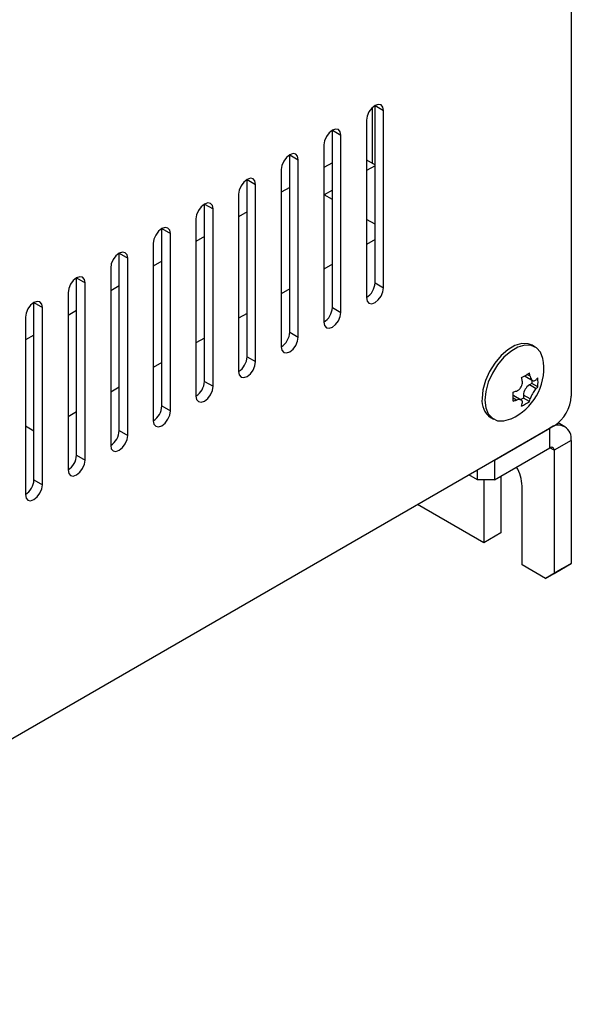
# Model space of a CAD drawing. Header units: millimetres. Extents: x 11 to 190, y 5 to 296.
# Tile 40 of 71: x 167 to 190, y 173 to 214. Entities that reach past the tile are written whole.
import ezdxf

# ---------------------------------------------------------------- set-up
doc = ezdxf.new("R2010")
doc.units = ezdxf.units.MM

msp = doc.modelspace()

# ---------------------------------------------------------------- linework, layer by layer
for p, q in [((190.1964, 282.3206), (190.1964, 198.2169)), ((181.9586, 207.8721), (181.9586, 210.1816)), ((182.0647, 210.2616), (182.4182, 210.0575)), ((182.0647, 202.9127), (182.0647, 210.2616)), ((182.4182, 202.7086), (182.4182, 210.0575)), ((181.7111, 209.6493), (181.7111, 202.3004)), ((180.2969, 209.2411), (180.6505, 209.037)), ((180.2969, 201.8922), (180.2969, 209.2411)), ((180.6505, 201.6881), (180.6505, 209.037)), ((179.9433, 208.6288), (179.9433, 201.2799)), ((178.5291, 208.2206), (178.8827, 208.0165)), ((178.5291, 200.8717), (178.5291, 208.2206)), ((178.8827, 200.6676), (178.8827, 208.0165)), ((180.2969, 207.8925), (179.9433, 207.6884)), ((181.7111, 208.015), (182.0647, 207.8109)), ((182.0647, 207.77), (181.7111, 207.5659)), ((178.1756, 207.6083), (178.1756, 200.2594)), ((176.7614, 207.2001), (177.1149, 206.996)), ((176.7614, 199.8512), (176.7614, 207.2001)), ((177.1149, 199.6471), (177.1149, 206.996)), ((176.4078, 206.5878), (176.4078, 199.2389)), ((178.5291, 206.872), (178.1756, 206.6679)), ((180.2969, 206.7495), (179.961, 206.5556)), ((180.2969, 206.3617), (179.961, 206.5556)), ((174.9936, 206.1795), (175.3472, 205.9754)), ((174.9936, 198.8307), (174.9936, 206.1795)), ((175.3472, 198.6266), (175.3472, 205.9754)), ((176.7614, 205.8515), (176.4078, 205.6474)), ((174.64, 205.5672), (174.64, 198.2184)), ((182.0647, 205.3412), (181.7111, 205.5453)), ((173.2258, 205.159), (173.5794, 204.9549)), ((173.2258, 197.8102), (173.2258, 205.159)), ((173.5794, 197.6061), (173.5794, 204.9549)), ((172.8723, 204.5467), (172.8723, 197.1979)), ((174.9936, 204.831), (174.64, 204.6269)), ((182.0647, 204.7085), (181.7111, 204.5044)), ((171.4581, 204.1385), (171.8116, 203.9344)), ((171.4581, 196.7897), (171.4581, 204.1385)), ((171.8116, 196.5856), (171.8116, 203.9344)), ((173.2258, 203.8105), (172.8723, 203.6064)), ((180.2969, 203.688), (179.9433, 203.4839)), ((171.1045, 203.5262), (171.1045, 196.1774)), ((169.6903, 203.118), (170.0439, 202.9139)), ((169.6903, 195.7692), (169.6903, 203.118)), ((170.0439, 195.565), (170.0439, 202.9139)), ((182.0647, 202.9127), (182.4182, 202.7086)), ((169.3367, 202.5057), (169.3367, 195.1568)), ((171.4581, 202.7899), (171.1045, 202.5858)), ((178.5291, 202.6675), (178.1756, 202.4634)), ((167.9225, 202.0975), (168.2761, 201.8934)), ((167.9225, 194.7486), (167.9225, 202.0975)), ((168.2761, 194.5445), (168.2761, 201.8934)), ((169.6903, 201.7694), (169.3367, 201.5653)), ((176.7614, 201.647), (176.4078, 201.4429)), ((180.2969, 201.8922), (180.6505, 201.6881)), ((167.569, 201.4852), (167.569, 194.1363)), ((178.5291, 200.8717), (178.8827, 200.6676)), ((167.9225, 200.7489), (167.569, 200.5448)), ((174.9936, 200.6265), (174.64, 200.4224)), ((188.7051, 200.2536), (188.584, 200.3235)), ((173.2258, 199.606), (172.8723, 199.4019)), ((176.7614, 199.8512), (177.1149, 199.6471)), ((174.9936, 198.8307), (175.3472, 198.6266)), ((188.2688, 199.0582), (188.2915, 199.0411)), ((188.2915, 199.0411), (188.5922, 198.8675)), ((188.4958, 199.0398), (188.3659, 199.1149)), ((188.5701, 198.8803), (188.5701, 198.7438)), ((171.4581, 198.5854), (171.1045, 198.3813)), ((188.5701, 198.7438), (188.464, 198.6826)), ((188.7398, 198.5233), (188.464, 198.6826)), ((188.8144, 198.6027), (188.5701, 198.7438)), ((187.9266, 198.0539), (187.7967, 198.1289)), ((187.8233, 198.2302), (187.7972, 198.2413)), ((188.124, 198.0566), (187.8233, 198.2302)), ((188.22, 198.1376), (188.1103, 198.0742)), ((188.22, 198.26), (188.22, 198.1376)), ((188.4958, 198.1008), (188.22, 198.26)), ((188.4644, 197.9965), (188.22, 198.1376)), ((169.6903, 197.5649), (169.3367, 197.3608)), ((173.2258, 197.8102), (173.5794, 197.6061)), ((186.8591, 197.3356), (186.9802, 197.2657)), ((189.4893, 196.9922), (147.9468, 173.0102)), ((167.9225, 196.7689), (167.569, 196.973)), ((171.4581, 196.7897), (171.8116, 196.5856)), ((187.0144, 195.5635), (189.3125, 196.8901)), ((189.3125, 196.0736), (189.3125, 196.8901)), ((189.9375, 196.952), (189.6581, 197.1133)), ((190.1964, 196.3797), (189.4893, 195.9715)), ((190.1964, 196.3797), (190.1964, 191.2763)), ((187.0144, 194.7469), (189.3125, 196.0736)), ((189.4893, 195.9715), (189.3125, 196.0736)), ((189.4893, 195.9715), (189.4893, 190.8681)), ((169.6903, 195.7692), (170.0439, 195.565)), ((187.0144, 195.5635), (187.0144, 194.7469)), ((186.3073, 194.7469), (186.3073, 195.1553)), ((167.9225, 194.7486), (168.2761, 194.5445)), ((186.3073, 194.7469), (185.9536, 194.9511)), ((187.0144, 194.7469), (186.3073, 194.7469)), ((186.5725, 194.7469), (186.5725, 192.1437)), ((187.2796, 194.9), (187.2796, 192.5519)), ((188.1635, 191.2252), (188.1635, 194.4914)), ((186.5725, 192.1437), (183.8315, 193.726)), ((187.2796, 192.5519), (186.5725, 192.1437)), ((189.1357, 190.6639), (188.1635, 191.2252)), ((189.8428, 191.0722), (189.1357, 190.6639)), ((189.4893, 190.8681), (190.1964, 191.2763)), ((190.1964, 191.2763), (189.8428, 191.0722)), ((189.1357, 190.6639), (189.4893, 190.8681))]:
    msp.add_line(p, q)
at = {"flags": 128}
for points in [[(182.4182, 210.0575), (182.3913, 210.1982), (182.3147, 210.2864), (182.2, 210.3087), (182.0647, 210.2617), (181.9294, 210.1525), (181.8147, 209.9978), (181.738, 209.8211), (181.7111, 209.6493)], [(180.6505, 209.037), (180.6235, 209.1777), (180.5469, 209.2659), (180.4322, 209.2882), (180.2969, 209.2411), (180.1616, 209.132), (180.0469, 208.9772), (179.9703, 208.8005), (179.9433, 208.6288)], [(178.8827, 208.0165), (178.8558, 208.1572), (178.7791, 208.2454), (178.6644, 208.2677), (178.5291, 208.2206), (178.3938, 208.1115), (178.2791, 207.9567), (178.2025, 207.78), (178.1756, 207.6083)], [(177.1149, 206.996), (177.088, 207.1367), (177.0114, 207.2249), (176.8967, 207.2472), (176.7614, 207.2001), (176.6261, 207.0909), (176.5114, 206.9362), (176.4347, 206.7595), (176.4078, 206.5878)], [(175.3472, 205.9754), (175.3202, 206.1161), (175.2436, 206.2044), (175.1289, 206.2266), (174.9936, 206.1796), (174.8583, 206.0704), (174.7436, 205.9157), (174.667, 205.739), (174.64, 205.5672)], [(173.5794, 204.9549), (173.5525, 205.0956), (173.4758, 205.1838), (173.3611, 205.2061), (173.2258, 205.1591), (173.0905, 205.0499), (172.9758, 204.8952), (172.8992, 204.7185), (172.8723, 204.5467)], [(171.8116, 203.9344), (171.7847, 204.0751), (171.7081, 204.1633), (171.5934, 204.1856), (171.4581, 204.1386), (171.3228, 204.0294), (171.2081, 203.8747), (171.1314, 203.698), (171.1045, 203.5262)], [(170.0439, 202.9139), (170.0169, 203.0546), (169.9403, 203.1428), (169.8256, 203.1651), (169.6903, 203.1181), (169.555, 203.0089), (169.4403, 202.8542), (169.3637, 202.6775), (169.3367, 202.5057)], [(181.7111, 202.3004), (181.738, 202.1597), (181.8147, 202.0715), (181.9294, 202.0492), (182.0647, 202.0962), (182.2, 202.2054), (182.3147, 202.3602), (182.3913, 202.5368), (182.4182, 202.7086)], [(168.2761, 201.8934), (168.2492, 202.0341), (168.1725, 202.1223), (168.0578, 202.1446), (167.9225, 202.0976), (167.7872, 201.9884), (167.6725, 201.8337), (167.5959, 201.657), (167.569, 201.4852)], [(179.9433, 201.2799), (179.9703, 201.1392), (180.0469, 201.051), (180.1616, 201.0287), (180.2969, 201.0757), (180.4322, 201.1849), (180.5469, 201.3396), (180.6235, 201.5163), (180.6505, 201.6881)], [(178.1756, 200.2594), (178.2025, 200.1187), (178.2791, 200.0305), (178.3938, 200.0082), (178.5291, 200.0552), (178.6644, 200.1644), (178.7791, 200.3191), (178.8558, 200.4958), (178.8827, 200.6676)], [(188.584, 200.3235), (188.4144, 200.3888), (188.1541, 200.3963), (187.8685, 200.3127), (187.5745, 200.1429), (187.289, 199.8969), (187.0286, 199.5888), (186.8085, 199.2365), (186.6415, 198.8606), (186.5372, 198.4829), (186.5018, 198.1254)], [(189.0548, 199.6169), (189.027, 199.7804), (188.9227, 200.0377), (188.7557, 200.2207), (188.5356, 200.3188), (188.2752, 200.3263), (187.9897, 200.2428), (187.6956, 200.073), (187.4101, 199.8269), (187.1498, 199.5188), (186.9297, 199.1666), (186.7626, 198.7907), (186.6583, 198.413), (186.6229, 198.0555)], [(176.4078, 199.2389), (176.4347, 199.0982), (176.5114, 199.01), (176.6261, 198.9877), (176.7614, 199.0347), (176.8967, 199.1439), (177.0114, 199.2986), (177.088, 199.4753), (177.1149, 199.6471)], [(174.64, 198.2184), (174.667, 198.0777), (174.7436, 197.9895), (174.8583, 197.9672), (174.9936, 198.0142), (175.1289, 198.1234), (175.2436, 198.2781), (175.3202, 198.4548), (175.3472, 198.6266)], [(186.6229, 198.0555), (186.6583, 197.7389), (186.7626, 197.4816), (186.9297, 197.2985), (187.1498, 197.2004), (187.4101, 197.1929), (187.6956, 197.2765), (187.7064, 197.2813)], [(172.8723, 197.1979), (172.8992, 197.0572), (172.9758, 196.969), (173.0905, 196.9467), (173.2258, 196.9937), (173.3611, 197.1029), (173.4758, 197.2576), (173.5525, 197.4343), (173.5794, 197.6061)], [(171.1045, 196.1774), (171.1314, 196.0367), (171.2081, 195.9484), (171.3228, 195.9262), (171.4581, 195.9732), (171.5934, 196.0824), (171.7081, 196.2371), (171.7847, 196.4138), (171.8116, 196.5856)], [(169.3367, 195.1568), (169.3637, 195.0161), (169.4403, 194.9279), (169.555, 194.9056), (169.6903, 194.9527), (169.8256, 195.0619), (169.9403, 195.2166), (170.0169, 195.3933), (170.0439, 195.565)], [(167.569, 194.1363), (167.5959, 193.9956), (167.6725, 193.9074), (167.7872, 193.8851), (167.9225, 193.9322), (168.0578, 194.0414), (168.1725, 194.1961), (168.2492, 194.3728), (168.2761, 194.5445)]]:
    msp.add_lwpolyline(points, dxfattribs=at)
for centre, radius, start, end in [((181.2971, 202.9477), 0.7684, 302.60548, 357.39452), ((179.5293, 201.9271), 0.7684, 302.60548, 357.39452), ((177.7615, 200.9066), 0.7684, 302.60548, 357.39452), ((175.9938, 199.8861), 0.7684, 302.60548, 357.39452), ((186.7669, 199.3806), 2.3, 294.10981, 5.89557), ((187.2786, 200.859), 2.0551, 294.7545, 305.24013), ((185.459, 198.4347), 3.0965, 11.2688, 13.93542), ((174.226, 198.8656), 0.7684, 302.60548, 357.39452), ((185.1338, 198.247), 3.0965, 11.2688, 13.93542), ((187.8024, 199.8549), 1.3389, 314.43653, 319.10031), ((186.7677, 198.7905), 2.0553, 354.75719, 5.24281), ((186.9323, 201.3622), 3.0966, 286.06251, 288.72892), ((185.7424, 198.1986), 2.0553, 354.75719, 5.24281), ((188.7497, 198.2359), 0.5302, 122.60548, 177.39452), ((187.8024, 199.4793), 1.3389, 314.43653, 319.10031), ((187.3324, 198.0255), 0.8367, 173.14287, 235.54495), ((186.9323, 200.9866), 3.0966, 286.06251, 288.72892), ((187.2786, 199.675), 2.0551, 294.7545, 305.24013), ((187.199, 198.4347), 1.3392, 340.89814, 345.56144), ((188.6612, 198.2868), 1.5368, 302.60548, 357.39452), ((172.4582, 197.8451), 0.7684, 302.60548, 357.39452), ((186.8737, 198.247), 1.3392, 340.89814, 345.56144), ((170.6905, 196.8246), 0.7684, 302.60548, 357.39452), ((189.6576, 196.4671), 0.5459, 350.78596, 129.20329), ((189.3815, 195.989), 0.1092, 350.78596, 129.20329), ((168.9227, 195.8041), 0.7684, 302.60548, 357.39452), ((186.5099, 194.4267), 1.6549, 2.242, 30.86648), ((167.1549, 194.7836), 0.7684, 302.60548, 357.39452)]:
    msp.add_arc(centre, radius, start, end)
for points in [[(187.9266, 198.4295), (187.9592, 198.444), (188.0244, 198.4731), (188.1046, 198.5557), (188.1582, 198.6552), (188.1816, 198.7588), (188.1741, 198.8222), (188.1706, 198.8521)], [(188.4958, 199.0398), (188.5045, 199.0072), (188.5218, 198.9419), (188.5697, 198.877), (188.6271, 198.8483), (188.6867, 198.8555), (188.7228, 198.8851), (188.7398, 198.899)], [(188.7398, 198.5233), (188.7196, 198.5017), (188.6792, 198.4584), (188.6154, 198.3662), (188.5599, 198.2679), (188.518, 198.1749), (188.5029, 198.1245), (188.4958, 198.1008)], [(188.1706, 197.913), (188.1743, 197.9385), (188.1818, 197.9895), (188.1503, 198.045), (188.0909, 198.0748), (188.0129, 198.0782), (187.9542, 198.0617), (187.9266, 198.0539)]]:
    msp.add_open_spline(points, degree=3, knots=[0, 0, 0, 0, 0.2095281, 0.4195633, 0.6226907, 0.8225336, 1, 1, 1, 1])

doc.saveas('drawing.dxf')
